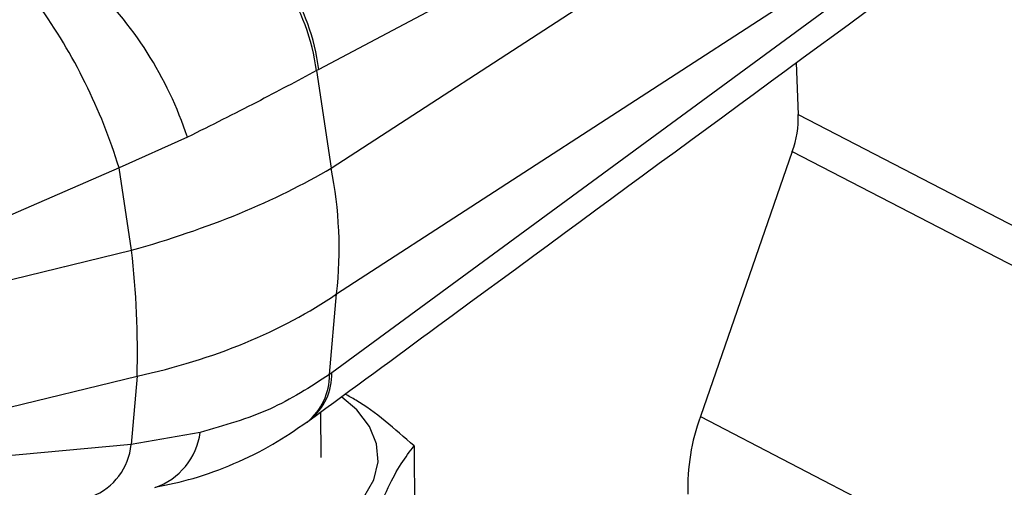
# Model space of a CAD drawing. Header units: millimetres. Extents: x 32 to 375, y 6 to 289.
# Tile 38 of 42: x 290 to 322, y 206 to 221. Entities that reach past the tile are written whole.
import ezdxf

# ---------------------------------------------------------------- set-up
doc = ezdxf.new("R2010")
doc.units = ezdxf.units.MM

msp = doc.modelspace()

# ---------------------------------------------------------------- linework, layer by layer
at = {"color": 7, "linetype": 'Continuous', "lineweight": 25}
for p, q in [((320.331034, 230.738706), (299.733802, 219.825955)), ((300.132798, 216.678237), (320.593896, 229.958333)), ((300.306992, 212.662693), (320.76809, 225.942783)), ((320.57387, 225.140818), (300.153891, 210.142023)), ((314.969861, 220.032482), (315.041303, 218.38559)), ((299.733802, 219.825955), (299.659036, 219.78602)), ((299.659036, 219.78602), (300.132798, 216.678237)), ((315.041303, 218.38559), (324.028988, 213.730368)), ((295.541369, 217.659912), (293.36032, 216.688245)), ((314.849821, 217.203355), (311.914789, 208.74392)), ((314.849821, 217.203355), (323.837507, 212.548133)), ((293.36032, 216.688245), (284.679422, 212.888352)), ((293.76145, 214.056918), (293.36032, 216.688245)), ((284.605043, 211.829851), (293.76145, 214.056918)), ((300.079745, 210.087792), (300.306992, 212.662693)), ((284.779455, 207.809308), (293.935861, 210.036376)), ((293.935861, 210.036376), (293.743452, 207.856233)), ((300.153891, 210.142023), (300.079745, 210.087792)), ((299.818068, 207.440729), (299.807292, 208.895767)), ((311.914789, 208.74392), (320.902474, 204.088699)), ((299.366237, 208.572912), (299.493057, 208.665018)), ((295.949926, 208.241791), (293.743452, 207.856233)), ((293.743452, 207.856233), (284.933409, 207.033407)), ((302.77725, 207.80927), (302.803544, 204.259686))]:
    msp.add_line(p, q, dxfattribs=at)
at = {"color": 7, "linetype": 'Continuous', "lineweight": 25, "flags": 128}
msp.add_lwpolyline([(291.240128, 206.067759), (291.416631, 205.871061), (291.985452, 205.398626), (292.697173, 204.994821), (293.527561, 204.673386), (294.448334, 204.445276), (295.428139, 204.318254), (296.43361, 204.296647), (297.430506, 204.381189), (298.384878, 204.569004), (299.264227, 204.853696), (300.038609, 205.225569), (300.681651, 205.671958), (301.171457, 206.177662), (301.491347, 206.725462), (301.630425, 207.296705), (301.583958, 207.871933), (301.353527, 208.431559), (300.94698, 208.956526), (300.471096, 209.363569)], dxfattribs=at)
at = {"color": 7, "linetype": 'Continuous', "lineweight": 25}
for centre, radius, start, end in [((293.203272, 218.967675), 6.507425, 7.2243874, 59.9106591), ((293.297811, 219.047499), 6.482899, 6.896633, 59.6715108), ((284.107092, 213.900543), 12.036426, 18.199865, 46.7620776), ((276.077649, 211.37359), 18.081379, 17.0933702, 35.5817052), ((311.810402, 218.30226), 3.231975, 340.1224924, 1.4774175), ((287.192397, 214.105333), 13.193704, 353.72255, 11.2453078), ((265.697322, 210.825445), 28.249561, 358.3994012, 6.5684545), ((318.269943, 206.446206), 6.757772, 160.1224829, 181.4774321)]:
    msp.add_arc(centre, radius, start, end, dxfattribs=at)
at = {"color": 8, "linetype": 'Continuous', "lineweight": 25}
for centre, radius, start, end in [((298.160683, 210.065392), 1.919192, 308.9093364, 0.6687532), ((298.258693, 210.10712), 1.895519, 309.2311663, 1.0550768), ((293.797989, 208.531172), 2.171308, 289.0469464, 352.3411256), ((291.804965, 208.017836), 1.945212, 290.8699554, 355.2345412)]:
    msp.add_arc(centre, radius, start, end, dxfattribs=at)
at = {"color": 7, "linetype": 'Continuous', "lineweight": 25}
for major_axis, ratio, start_param, end_param in [((16.600952, 2.227095), 0.437972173, 5.018685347, 5.48687279), ((16.716982, -1.059166), 0.644076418, 5.127019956, 5.595207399)]:
    msp.add_ellipse((287.825766, 220.317732), major_axis=major_axis, ratio=ratio, start_param=start_param, end_param=end_param, dxfattribs=at)
for points, knots in [([(299.456772, 208.638203), (300.813259, 209.635023), (307.563579, 214.595519), (314.313485, 219.551377), (319.706988, 223.511347)], [0, 0, 0, 0, 0.200951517, 1, 1, 1, 1]), ([(299.659036, 219.78602), (299.040264, 219.453942), (297.78331, 218.779368), (296.296337, 218.036886), (295.541369, 217.659912)], [0, 0, 0, 0, 0.492278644, 1, 1, 1, 1]), ([(300.079745, 210.087792), (299.463847, 209.689464), (298.212731, 208.880313), (296.71192, 208.456812), (295.949926, 208.241791)], [0, 0, 0, 0, 0.492278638, 1, 1, 1, 1]), ([(302.77725, 207.80927), (302.162554, 208.353118), (301.435747, 208.996155), (300.691285, 209.398842), (300.576452, 209.460957)], [0, 0, 0, 0, 0.845749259, 1, 1, 1, 1]), ([(294.512356, 206.488592), (294.921134, 206.574507), (295.782853, 206.755617), (297.040523, 207.226987), (298.264763, 207.820536), (299.004496, 208.330142), (299.362003, 208.576432)], [0, 0, 0, 0, 0.233054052, 0.491286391, 0.754142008, 1, 1, 1, 1]), ([(301.011181, 204.028498), (301.163535, 204.481641), (301.471547, 205.397751), (301.930003, 206.473125), (302.369919, 207.277036), (302.640646, 207.630778), (302.77725, 207.80927)], [0, 0, 0, 0, 0.2646024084, 0.5349422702, 0.7653403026, 1, 1, 1, 1])]:
    msp.add_open_spline(points, degree=3, knots=knots, dxfattribs=at)

doc.saveas('drawing.dxf')
